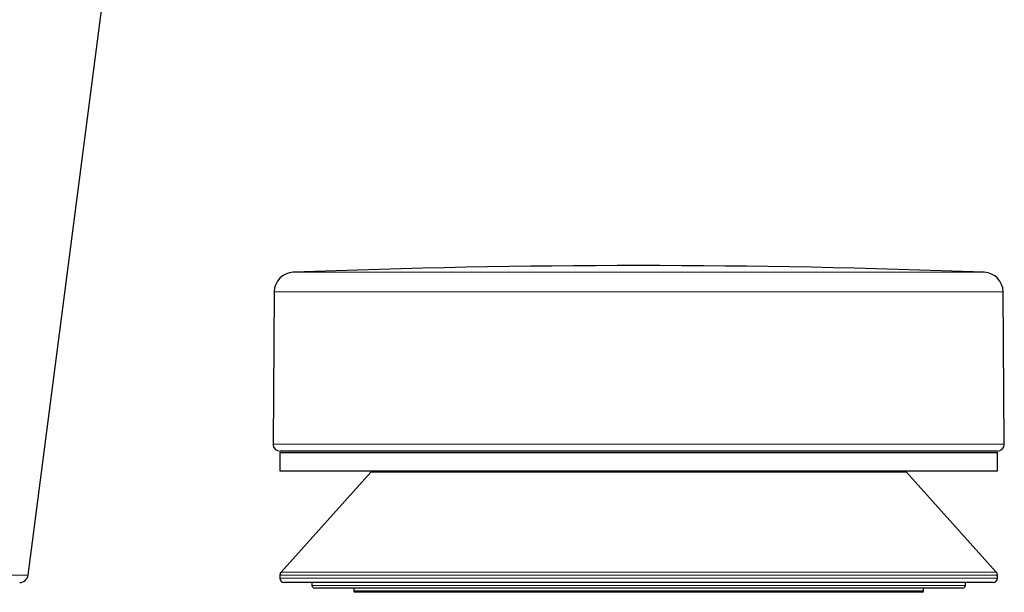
# Model space of a CAD drawing. Header units: millimetres. Extents: x 8 to 869, y 12 to 834.
# Tile 200 of 217: x 779 to 849, y 615 to 655. Entities that reach past the tile are written whole.
import ezdxf

# ---------------------------------------------------------------- set-up
doc = ezdxf.new("R2010")
doc.units = ezdxf.units.MM

msp = doc.modelspace()

# ---------------------------------------------------------------- linework, layer by layer
at = {"color": 7, "linetype": 'Continuous', "lineweight": 30}
for p, q in [((779.212, 615.885), (787.558, 680.045)), ((796.711, 636.049), (796.627, 625.216)), ((848.616, 625.216), (848.532, 636.049)), ((797.121, 624.613), (797.121, 623.313)), ((797.121, 624.613), (840.653, 624.613)), ((804.594, 624.713), (797.127, 624.713)), ((848.116, 624.713), (804.594, 624.713)), ((840.653, 624.613), (848.121, 624.613)), ((848.121, 623.313), (848.121, 624.613)), ((797.121, 623.313), (848.121, 623.313)), ((803.569, 623.213), (797.198, 616.089)), ((841.674, 623.213), (803.569, 623.213)), ((848.045, 616.089), (841.674, 623.213)), ((797.121, 615.889), (797.121, 615.663)), ((847.821, 615.363), (797.421, 615.363)), ((799.389, 615.363), (799.392, 615.159)), ((845.85, 615.159), (845.854, 615.363)), ((848.121, 615.663), (848.121, 615.889)), ((845.65, 614.963), (799.592, 614.963)), ((802.371, 614.963), (802.371, 614.763)), ((842.771, 614.663), (802.471, 614.663)), ((842.871, 614.763), (842.871, 614.963))]:
    msp.add_line(p, q, dxfattribs=at)
at = {"color": 252, "linetype": 'Continuous', "lineweight": 0}
for p, q in [((798.057, 637.437), (805.251, 637.437)), ((805.251, 637.437), (847.186, 637.437)), ((848.532, 636.049), (796.711, 636.049)), ((796.627, 625.216), (848.616, 625.216)), ((797.198, 616.089), (804.644, 616.089)), ((804.644, 616.089), (848.045, 616.089)), ((804.59, 615.889), (797.121, 615.889)), ((797.121, 615.663), (848.121, 615.663)), ((848.121, 615.889), (804.59, 615.889)), ((799.392, 615.159), (845.85, 615.159)), ((802.371, 614.763), (842.871, 614.763))]:
    msp.add_line(p, q, dxfattribs=at)
at = {"color": 7, "linetype": 'Continuous', "lineweight": 30}
for centre, radius, start, end in [((822.621, 2.7), 635.213, 87.783713, 92.216287), ((798.111, 636.038), 1.4, 92.21629, 179.5562), ((847.132, 636.038), 1.4, 0.4438, 87.78371), ((797.127, 625.213), 0.5, 179.5562, 270), ((848.116, 625.213), 0.5, 270, 0.4438), ((797.421, 615.889), 0.3, 138.18969, 180), ((847.821, 615.889), 0.3, 0, 41.81031), ((778.617, 615.963), 0.6, 270.00001, 352.57603), ((797.421, 615.663), 0.3, 180, 270), ((847.821, 615.663), 0.3, 270, 0), ((799.592, 615.163), 0.2, 181, 270), ((802.471, 614.763), 0.1, 180, 270), ((842.771, 614.763), 0.1, 270, 0), ((845.65, 615.163), 0.2, 270, 359)]:
    msp.add_arc(centre, radius, start, end, dxfattribs=at)
at = {"color": 252, "linetype": 'Continuous', "lineweight": 0}
msp.add_open_spline([(751.413, 615.968), (751.413, 615.968), (751.61, 615.968), (752.004, 615.967), (752.594, 615.966), (753.183, 615.964), (753.772, 615.963), (754.377, 615.961), (754.996, 615.959), (755.631, 615.958), (756.264, 615.956), (756.894, 615.954), (757.505, 615.953), (758.096, 615.951), (758.669, 615.95), (759.238, 615.948), (759.805, 615.946), (760.367, 615.945), (760.921, 615.943), (761.465, 615.942), (762, 615.94), (762.532, 615.939), (763.058, 615.937), (763.575, 615.936), (764.083, 615.934), (764.582, 615.933), (765.076, 615.931), (765.564, 615.93), (766.08, 615.928), (766.623, 615.927), (767.189, 615.925), (767.747, 615.923), (768.293, 615.922), (768.826, 615.92), (769.325, 615.919), (769.792, 615.917), (770.229, 615.916), (770.658, 615.914), (771.079, 615.913), (771.503, 615.912), (771.93, 615.91), (772.358, 615.909), (772.775, 615.908), (773.181, 615.906), (773.566, 615.905), (773.93, 615.904), (774.274, 615.903), (774.608, 615.902), (774.932, 615.9), (775.245, 615.899), (775.559, 615.898), (775.872, 615.897), (776.182, 615.896), (776.475, 615.895), (776.75, 615.894), (777.008, 615.893), (777.254, 615.892), (777.485, 615.892), (777.702, 615.891), (777.902, 615.89), (778.085, 615.889), (778.252, 615.889), (778.406, 615.888), (778.546, 615.888), (778.674, 615.887), (778.788, 615.887), (778.888, 615.886), (778.972, 615.886), (779.042, 615.886), (779.098, 615.886), (779.144, 615.885), (779.18, 615.885), (779.204, 615.885), (779.214, 615.885), (779.212, 615.885), (779.212, 615.885)], degree=3, knots=[0, 0, 0, 0, 0.000001, 0.01375, 0.027502, 0.041257, 0.05501, 0.068758, 0.083681, 0.09861, 0.11354, 0.128468, 0.143391, 0.157144, 0.170902, 0.184663, 0.198425, 0.212183, 0.225935, 0.239317, 0.252703, 0.266091, 0.279477, 0.292859, 0.305902, 0.31895, 0.331999, 0.345046, 0.35809, 0.373845, 0.389605, 0.405365, 0.421121, 0.436655, 0.45219, 0.465696, 0.479207, 0.492719, 0.506229, 0.519735, 0.534411, 0.549093, 0.563777, 0.578459, 0.593135, 0.606676, 0.620224, 0.633775, 0.647326, 0.660874, 0.674416, 0.689493, 0.704572, 0.719649, 0.734187, 0.748734, 0.763284, 0.777835, 0.792381, 0.806919, 0.820743, 0.834574, 0.848409, 0.862244, 0.876075, 0.889899, 0.903644, 0.91739, 0.929984, 0.942581, 0.955178, 0.967772, 0.983166, 0.998562, 1, 1, 1, 1], dxfattribs=at)

doc.saveas('drawing.dxf')
